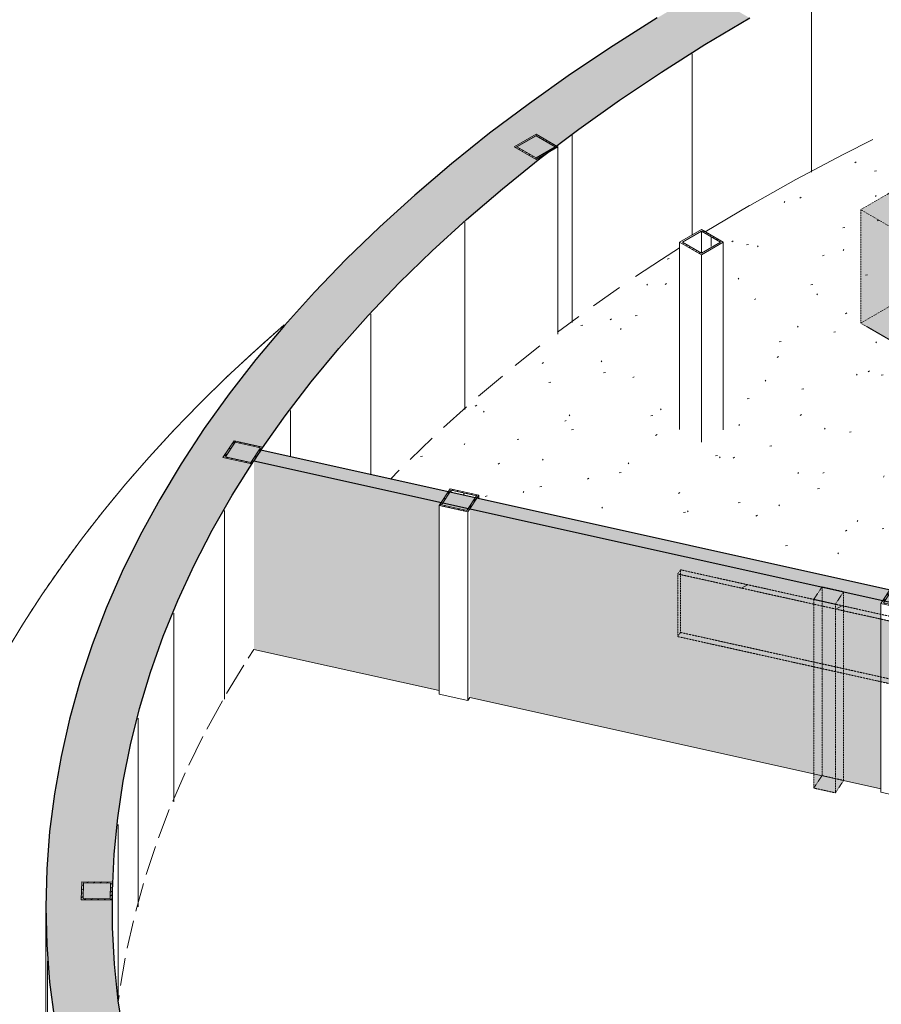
# Model space of a CAD drawing. Header units: millimetres. Extents: x 2807 to 348062, y -35711 to 43067.
# Tile 16 of 191: x 19383 to 24965, y 590 to 6967. Entities that reach past the tile are written whole.
import ezdxf

# ---------------------------------------------------------------- set-up
doc = ezdxf.new("R2010")
doc.units = ezdxf.units.MM
doc.linetypes.add('Hidden', pattern=[7.14375, 4.7625, -2.38125])
doc.linetypes.add('THO_hhidden', pattern=[2.5, 1.5, -1])
doc.layers.add('A-AREA', color=1, linetype='Continuous', lineweight=13, true_color=0xff0000)
doc.layers.add('A-DETL', color=7, linetype='Continuous', lineweight=13, true_color=0x00a600)
for name, color, linetype, lineweight in [('A-FLOR', 7, 'Continuous', 18), ('A-FLOR-PATT', 7, 'Continuous', 18), ('A-GENM', 7, 'Continuous', 13), ('A-WALL', 7, 'Continuous', 25), ('A-WALL-PATT', 7, 'Continuous', 25), ('I-WALL', 7, 'Continuous', 18), ('S-COLS', 7, 'Continuous', 13)]:
    doc.layers.add(name, color=color, linetype=linetype, lineweight=lineweight)
pattern_1 = [(30, (3507, -1231.2), (-424.264, 244.949), [])]
pattern_2 = [(30, (3507.014, -1231.216), (-42.42629, 24.49449), []), (30, (3507.014, -1206.967), (-42.42629, 24.49449), [])]

# ---------------------------------------------------------------- blocks, each defined once
blk = doc.blocks.new('NLRS_01_GM_WPB_dummy digibord_gen_tho_HW - Digibord-V29-00 isometrie begane grond _plotview_')
at = {"layer": 'A-GENM', "true_color": 0x808080}
h = blk.add_hatch(dxfattribs=at)
h.set_pattern_fill('FP_3', color=8, style=0, pattern_type=2)
h.set_pattern_definition(pattern_1)
h.paths.add_polyline_path([(25512.5, 2963), (25530.5, 2989.9), (23663.8, 3404.5), (23645.9, 3377.6), (24779, 3125.9)])
at = {"layer": 'A-GENM', "linetype": 'THO_hhidden', "true_color": 0xdcf8f8, "transparency": 33554636}
for points in [[(25512.5, 2557.5), (25512.5, 2963), (23645.9, 3377.6), (23645.9, 2972.1), (24646.1, 2749.9)], [(24667.2, 1959.7), (24721, 2040.5), (24721, 3262.5), (24667.2, 3181.7), (24667.2, 1967.8)], [(24667.2, 1959.7), (24667.2, 3181.7), (24527.2, 3212.8), (24527.2, 1990.8), (24646.1, 1964.3)], [(25512.5, 2557.5), (25530.5, 2584.4), (25530.5, 2989.9), (25512.5, 2963), (25512.5, 2569.4)]]:
    blk.add_hatch(color=7, dxfattribs=at).paths.add_polyline_path(points)
at = {"layer": 'A-GENM', "true_color": 0x808080}
h = blk.add_hatch(dxfattribs=at)
h.set_pattern_fill('FP_3', color=8, style=0, pattern_type=2)
h.set_pattern_definition(pattern_1)
h.paths.add_polyline_path([(24667.2, 3181.7), (24721, 3262.5), (24581, 3293.6), (24527.2, 3212.8), (24646.1, 3186.4)])
at = {"layer": 'A-GENM', "linetype": 'THO_hhidden'}
for p, q in [((23663.8, 3404.5), (23645.9, 3377.6)), ((25530.5, 2989.9), (23663.8, 3404.5)), ((23645.9, 3377.6), (25512.5, 2963)), ((23645.9, 3377.6), (23645.9, 2972.1)), ((24581, 3293.6), (24527.2, 3212.8)), ((24721, 3262.5), (24581, 3293.6)), ((24667.2, 3181.7), (24721, 3262.5)), ((24721, 3262.5), (24721, 3169.7)), ((24527.2, 3212.8), (24667.2, 3181.7)), ((25512.5, 2557.5), (23645.9, 2972.1)), ((25512.5, 2963), (25530.5, 2989.9)), ((25512.5, 2963), (25512.5, 2557.5)), ((25530.5, 2989.9), (25530.5, 2584.4)), ((24527.2, 2776.3), (24527.2, 1990.8)), ((24667.2, 2745.2), (24667.2, 1959.7)), ((24721, 2733.3), (24721, 2040.5)), ((25530.5, 2584.4), (25512.5, 2557.5)), ((24667.2, 1959.7), (24527.2, 1990.8)), ((24721, 2040.5), (24667.2, 1959.7))]:
    blk.add_line(p, q, dxfattribs=at)
at = {"layer": 'A-GENM', "color": 9, "linetype": 'THO_hhidden', "true_color": 0xb0c6c6}
for p, q in [((23663.8, 2999), (23663.8, 3404.5)), ((24581, 3200.8), (24581, 3293.6)), ((24527.2, 3212.8), (24527.2, 2776.3)), ((24667.2, 3181.7), (24667.2, 2745.2)), ((24721, 3169.7), (24721, 2733.3)), ((23645.9, 2972.1), (23663.8, 2999)), ((23663.8, 2999), (25530.5, 2584.4)), ((24581, 2071.6), (24581, 2764.4)), ((24527.2, 1990.8), (24581, 2071.6)), ((24581, 2071.6), (24721, 2040.5))]:
    blk.add_line(p, q, dxfattribs=at)
at = {"layer": 'A-GENM', "color": 254, "linetype": 'THO_hhidden', "true_color": 0xd3eeee}
blk.add_line((24581, 2764.4), (24581, 3200.8), dxfattribs=at)
blk = doc.blocks.new('FP_70-00 isometrie begane grond _plotview_')
at = {"layer": 'A-WALL-PATT', "color": 8, "lineweight": 13, "true_color": 0x808080}
blk.add_line((24513.1, 5980.3), (24513.1, 7194.1), dxfattribs=at)
blk = doc.blocks.new('FP_71-00 isometrie begane grond _plotview_')
at = {"layer": 'A-WALL-PATT', "color": 8, "lineweight": 13, "true_color": 0x808080}
for p, q in [((23738.6, 5572.3), (23738.6, 6747)), ((22962.6, 5005.5), (22962.6, 6219.3)), ((22267.1, 4441.7), (22267.1, 5655.5)), ((21657.1, 4020.3), (21657.1, 5059.6)), ((21137.1, 4135.8), (21137.1, 4435.9)), ((20710.8, 2567), (20710.8, 3789)), ((20381.3, 1901.4), (20381.3, 3123.4)), ((20150.9, 1222.1), (20150.9, 2444.2)), ((20021.4, 617.8), (20021.4, 1756))]:
    blk.add_line(p, q, dxfattribs=at)
blk = doc.blocks.new('FP_72-00 isometrie begane grond _plotview_')
at = {"layer": 'A-WALL-PATT', "color": 8, "lineweight": 13, "true_color": 0x808080}
for p, q in [((19562.9, -1006.2), (19562.9, 869)), ((19662.9, -1696.6), (19662.9, 178.7)), ((19861.1, -2379.8), (19861.1, -504.6)), ((20156.3, -3051.2), (20156.3, -1176)), ((20546.5, -3706.3), (20546.5, -1831.1)), ((21028.8, -4340.6), (21028.8, -2465.4)), ((21600.2, -4949.7), (21600.2, -3074.5)), ((22256.7, -5529.6), (22256.7, -3654.4)), ((22993.8, -6076.2), (22993.8, -4201)), ((23806.5, -6585.8), (23806.5, -4710.6))]:
    blk.add_line(p, q, dxfattribs=at)
at = {"layer": 'I-WALL'}
blk.add_line((19552.4, 1222.2), (19552.4, -653), dxfattribs=at)
blk = doc.blocks.new('NLRS_28_SCO_UN_koker_gen_bcb - K200_200_12_5-V111-00 isometrie begane grond _plotview_')
at = {"layer": 'S-COLS'}
h = blk.add_hatch(dxfattribs=at)
h.set_pattern_fill('FP_5', color=256, style=0, pattern_type=2)
h.set_pattern_definition(pattern_2)
h.paths.add_polyline_path([(20886.6, 4091), (20958.4, 4198.7), (20771.7, 4240.2), (20699.9, 4132.4)])
h.paths.add_polyline_path([(20879.4, 4100.3), (20716, 4136.6), (20778.9, 4230.9), (20942.2, 4194.6)])
at = {"layer": 'S-COLS', "lineweight": 18}
for p, q in [((20771.7, 4240.2), (20699.9, 4132.4)), ((20716, 4136.6), (20778.9, 4230.9)), ((20958.4, 4198.7), (20771.7, 4240.2)), ((20778.9, 4230.9), (20942.2, 4194.6)), ((20942.2, 4194.6), (20879.4, 4100.3)), ((20886.6, 4091), (20958.4, 4198.7)), ((20699.9, 4132.4), (20886.6, 4091)), ((20879.4, 4100.3), (20716, 4136.6))]:
    blk.add_line(p, q, dxfattribs=at)
blk = doc.blocks.new('NLRS_28_SCO_UN_koker_gen_bcb - K200_200_12_5-2195924-00 isometrie begane grond _plotview_')
at = {"layer": 'S-COLS'}
h = blk.add_hatch(dxfattribs=at)
h.set_pattern_fill('FP_5', color=256, style=0, pattern_type=2)
h.set_pattern_definition(pattern_2)
h.paths.add_polyline_path([(19982.2, 1266.7), (19984.7, 1382.1), (19784.7, 1383.6), (19782.2, 1268.1)])
h.paths.add_polyline_path([(19969.8, 1274), (19794.9, 1275.2), (19797.1, 1376.3), (19972, 1375)])
at = {"layer": 'S-COLS', "lineweight": 18}
for p, q in [((19784.7, 1383.6), (19782.2, 1268.1)), ((19984.7, 1382.1), (19784.7, 1383.6)), ((19794.9, 1275.2), (19797.1, 1376.3)), ((19797.1, 1376.3), (19972, 1375)), ((19972, 1375), (19969.8, 1274)), ((19982.2, 1266.7), (19984.7, 1382.1)), ((19782.2, 1268.1), (19982.2, 1266.7)), ((19969.8, 1274), (19794.9, 1275.2))]:
    blk.add_line(p, q, dxfattribs=at)
blk = doc.blocks.new('NLRS_28_SCO_UN_koker_gen_bcb - K200_200_12_5-V209-00 isometrie begane grond _plotview_')
at = {"layer": 'S-COLS'}
h = blk.add_hatch(dxfattribs=at)
h.set_pattern_fill('FP_5', color=256, style=0, pattern_type=2)
h.set_pattern_definition(pattern_2)
h.paths.add_polyline_path([(22728, 6062.9), (22869.4, 6144.5), (22728, 6226.2), (22586.6, 6144.5)])
h.paths.add_polyline_path([(22728, 6073.1), (22604.3, 6144.5), (22728, 6216), (22851.8, 6144.5)])
at = {"layer": 'S-COLS', "lineweight": 18}
for p, q in [((22728, 6226.2), (22586.6, 6144.5)), ((22604.3, 6144.5), (22728, 6216)), ((22869.4, 6144.5), (22728, 6226.2)), ((22728, 6216), (22851.8, 6144.5)), ((22586.6, 6144.5), (22728, 6062.9)), ((22728, 6073.1), (22604.3, 6144.5)), ((22728, 6062.9), (22869.4, 6144.5)), ((22851.8, 6144.5), (22728, 6073.1))]:
    blk.add_line(p, q, dxfattribs=at)
at = {"layer": 'S-COLS'}
blk.add_line((22869.4, 4930.7), (22869.4, 6144.5), dxfattribs=at)
blk = doc.blocks.new('NLRS_01_GM_WPB_dummy placeholder_gen_tho - garderobe 3000x400x900-V245-00 isometrie begane grond _plotview_')
at = {"layer": 'A-GENM', "linetype": 'THO_hhidden', "true_color": 0xdcf8f8, "transparency": 33554636}
for points in [[(26952.9, 4512.3), (27235.7, 4675.6), (25114.4, 5900.4), (24831.6, 5737.1), (26429.2, 4814.7)], [(26952.9, 3777.5), (26952.9, 4512.3), (24831.6, 5737.1), (24831.6, 5002.2), (26429.2, 4079.8)], [(26952.9, 3777.5), (27235.7, 3940.8), (27235.7, 4675.6), (26952.9, 4512.3), (26952.9, 4501.3)]]:
    blk.add_hatch(color=7, dxfattribs=at).paths.add_polyline_path(points)
at = {"layer": 'A-GENM', "linetype": 'THO_hhidden'}
for p, q in [((25114.4, 5900.4), (24831.6, 5737.1)), ((27235.7, 4675.6), (25114.4, 5900.4)), ((24831.6, 5737.1), (26952.9, 4512.3)), ((24831.6, 5002.2), (24831.6, 5737.1)), ((26952.9, 3777.5), (24831.6, 5002.2)), ((26952.9, 4512.3), (27235.7, 4675.6)), ((26952.9, 3777.5), (26952.9, 4512.3))]:
    blk.add_line(p, q, dxfattribs=at)
at = {"layer": 'A-GENM', "color": 9, "linetype": 'THO_hhidden', "true_color": 0xb0c6c6}
for p, q in [((25114.4, 5165.5), (25114.4, 5900.4)), ((24831.6, 5002.2), (25114.4, 5165.5)), ((25114.4, 5165.5), (26952.9, 4104.1)), ((27235.7, 4675.6), (27235.7, 3940.8)), ((27235.7, 3940.8), (26952.9, 3777.5))]:
    blk.add_line(p, q, dxfattribs=at)
at = {"layer": 'A-GENM', "color": 254, "linetype": 'THO_hhidden', "true_color": 0xd3eeee}
blk.add_line((26952.9, 4104.1), (27235.7, 3940.8), dxfattribs=at)
blk = doc.blocks.new('NLRS_28_SCO_UN_koker_gen_bcb - K200_200_12_5-V301-00 isometrie begane grond _plotview_')
at = {"layer": 'S-COLS'}
h = blk.add_hatch(dxfattribs=at)
h.set_pattern_fill('FP_5', color=256, style=0, pattern_type=2)
h.set_pattern_definition(pattern_2)
h.paths.add_polyline_path([(22286.2, 3780.1), (22358, 3887.8), (22171.3, 3929.3), (22099.5, 3821.5)])
h.paths.add_polyline_path([(22279, 3789.4), (22115.7, 3825.7), (22178.5, 3920), (22341.8, 3883.7)])
at = {"layer": 'S-COLS', "lineweight": 18}
for p, q in [((22171.3, 3929.3), (22099.5, 3821.5)), ((22115.7, 3825.7), (22178.5, 3920)), ((22358, 3887.8), (22171.3, 3929.3)), ((22178.5, 3920), (22341.8, 3883.7)), ((22341.8, 3883.7), (22279, 3789.4)), ((22286.2, 3780.1), (22358, 3887.8)), ((22099.5, 3821.5), (22286.2, 3780.1)), ((22279, 3789.4), (22115.7, 3825.7))]:
    blk.add_line(p, q, dxfattribs=at)
at = {"layer": 'S-COLS'}
for p, q in [((22178.5, 3920), (22178.5, 3904.5)), ((22358, 3887.8), (22358, 3864.6)), ((22099.5, 2599.5), (22099.5, 3821.5)), ((22286.2, 3780.1), (22286.2, 2558.1)), ((22286.2, 2558.1), (22099.5, 2599.5)), ((22299.6, 2578.3), (22286.2, 2558.1))]:
    blk.add_line(p, q, dxfattribs=at)
at = {"layer": 'S-COLS', "linetype": 'Hidden'}
blk.add_line((22260.2, 3901.8), (22260.2, 3886.4), dxfattribs=at)
blk = doc.blocks.new('NLRS_28_SCO_UN_koker_gen_bcb - K200_200_12_5-V309-00 isometrie begane grond _plotview_')
at = {"layer": 'S-COLS'}
h = blk.add_hatch(dxfattribs=at)
h.set_pattern_fill('FP_5', color=256, style=0, pattern_type=2)
h.set_pattern_definition(pattern_2)
h.paths.add_polyline_path([(23799.5, 5444.4), (23941.2, 5525.8), (23800.1, 5607.7), (23658.4, 5526.2), (23754.6, 5470.4)])
h.paths.add_polyline_path([(23799.5, 5454.6), (23676.1, 5526.2), (23800.1, 5597.4), (23923.6, 5525.8)])
at = {"layer": 'S-COLS', "lineweight": 18}
for p, q in [((23800.1, 5607.7), (23658.4, 5526.2)), ((23676.1, 5526.2), (23800.1, 5597.4)), ((23941.2, 5525.8), (23800.1, 5607.7)), ((23800.1, 5597.4), (23923.6, 5525.8)), ((23658.4, 5526.2), (23799.5, 5444.4)), ((23799.5, 5454.6), (23676.1, 5526.2)), ((23799.5, 5444.4), (23941.2, 5525.8)), ((23923.6, 5525.8), (23799.5, 5454.6))]:
    blk.add_line(p, q, dxfattribs=at)
at = {"layer": 'S-COLS'}
for p, q in [((23800.1, 5597.4), (23800.1, 5454.9)), ((23658.4, 4312.3), (23658.4, 5526.2)), ((23941.2, 5525.8), (23941.2, 4312)), ((23799.5, 5444.4), (23799.5, 4230.5))]:
    blk.add_line(p, q, dxfattribs=at)
at = {"layer": 'S-COLS', "linetype": 'Hidden'}
blk.add_line((23861.8, 5561.6), (23861.8, 5490.4), dxfattribs=at)
blk = doc.blocks.new('NLRS_28_SCO_UN_koker_gen_bcb - K200_200_12_5-V323-00 isometrie begane grond _plotview_')
at = {"layer": 'S-COLS'}
h = blk.add_hatch(dxfattribs=at)
h.set_pattern_fill('FP_5', color=256, style=0, pattern_type=2)
h.set_pattern_definition(pattern_2)
h.paths.add_polyline_path([(25148.9, 3144.3), (25220.7, 3252.1), (25034, 3293.5), (24962.2, 3185.7)])
h.paths.add_polyline_path([(25141.7, 3153.6), (24978.4, 3189.9), (25041.2, 3284.2), (25204.5, 3247.9)])
at = {"layer": 'S-COLS', "lineweight": 18}
for p, q in [((25034, 3293.5), (24962.2, 3185.7)), ((24978.4, 3189.9), (25041.2, 3284.2)), ((25220.7, 3252.1), (25034, 3293.5)), ((25041.2, 3284.2), (25204.5, 3247.9)), ((25141.7, 3153.6), (24978.4, 3189.9)), ((25204.5, 3247.9), (25141.7, 3153.6)), ((25148.9, 3144.3), (25220.7, 3252.1)), ((24962.2, 3185.7), (25148.9, 3144.3))]:
    blk.add_line(p, q, dxfattribs=at)
at = {"layer": 'S-COLS'}
for p, q in [((25041.2, 3284.2), (25041.2, 3268.7)), ((25220.7, 3252.1), (25220.7, 3228.9)), ((24962.2, 3116.2), (24962.2, 3185.7)), ((25148.9, 3144.3), (25148.9, 3074.7)), ((24962.2, 1963.7), (24962.2, 2679.7)), ((25148.9, 2638.3), (25148.9, 1922.3)), ((25148.9, 1922.3), (24962.2, 1963.7)), ((25162.3, 1942.5), (25148.9, 1922.3))]:
    blk.add_line(p, q, dxfattribs=at)
at = {"layer": 'S-COLS', "linetype": 'Hidden'}
blk.add_line((25122.9, 3266.1), (25122.9, 3250.6), dxfattribs=at)
at = {"layer": 'S-COLS', "color": 9, "true_color": 0xb0c6c6}
for p, q in [((24962.2, 2679.7), (24962.2, 3116.2)), ((25148.9, 3074.7), (25148.9, 2638.3))]:
    blk.add_line(p, q, dxfattribs=at)

msp = doc.modelspace()

# ---------------------------------------------------------------- hatches: boundary and pattern name
at = {"layer": 'A-FLOR-PATT', "lineweight": 13, "true_color": 0x808080}
h = msp.add_hatch(dxfattribs=at)
h.set_pattern_fill('FP_6', color=8, style=0, pattern_type=2)
h.set_pattern_definition([(10.01, (3507, -2445.06), (206.302, 368.706), [13.023, -620.903, 13.023, -345.891, -522.057]), (10.01, (3507, -2445.06), (206.302, 368.706), [-992.841, 13.023, -509.034]), (32.668, (3507, -2445.06), (-147.321, 374.918), [10.66, -503.146, 10.66, -513.32, -422.237]), (32.668, (3507, -2445.06), (-147.321, 374.918), [-1037.787, 10.66, -411.577]), (59.188, (3507, -2445.06), (-383.29, 310.678), [8.524, -398.264, 8.524, -235.549, -334.584]), (59.188, (3507, -2445.06), (-383.29, 310.678), [-650.862, 8.524, -326.059])])
h.paths.add_polyline_path([(28083.4, 1494.9), (28151.5, 1534.3), (28151.5, 2743.6), (28186.9, 2764), (28198.2, 2759.1), (28276, 2804), (28304.2, 2787.7), (28304.2, 1851.5), (28778, 2125), (28778, 3093.9), (28933.6, 3183.7), (28961.9, 3167.4), (28961.9, 2231.1), (29435.6, 2504.7), (29435.6, 3473.6), (29504.9, 3513.6), (29504.9, 3525), (29541.7, 3544.6), (29620.9, 3498.9), (29620.9, 2382.6), (31623.3, 3538.7), (31595.9, 3579.7), (31595.9, 3639.6), (30601.4, 5132.3), (30566.4, 5124.6), (30494.6, 5232.3), (30494.6, 5292.6), (29500.3, 6785), (29465.2, 6777.2), (29393.4, 6885), (29393.4, 6945.4), (28961.8, 7593.1), (28575.9, 7502.4), (28194.6, 7405.2), (27818.7, 7301.5), (27448.1, 7191.5), (27083.4, 7075.2), (26769.4, 6968), (26770.8, 6928), (26867.9, 6966.3), (26890.1, 6965), (26908.9, 6958.1), (26919.7, 6949), (26923.6, 6938.2), (26919.7, 6928.7), (26915, 6925.4), (26893.3, 6914.7), (26863.2, 6901.9), (26863.2, 6853.8), (26969.1, 6898.3), (26990.8, 6885.8), (26969.1, 6874.5), (26863.2, 6830), (26863.2, 6772.2), (27051, 6851.1), (27072.6, 6838.6), (27051, 6827.3), (26863.2, 6748.4), (26863.2, 6228.7), (27385, 6449.2), (27385, 6629.6), (27420.4, 6650.1), (27428.8, 6645.2), (27429.9, 6468.1), (27708.8, 6585.9), (28914.4, 5889.9), (28940.9, 5905.2), (29082.3, 5823.5), (29082.3, 5792.9), (29215.8, 5715.8), (29214.7, 4501.3), (27739.7, 3649.8), (25259.4, 5082.4), (25259.4, 5322.6), (25345.2, 5372.1), (25345.2, 6062.9), (25353.7, 6070.3), (25347.6, 6071), (25339.8, 6077.7), (25337, 6090.1), (25341, 6108.6), (25347.6, 6121.6), (25359, 6134.4), (25365.3, 6138.8), (25603.7, 6236.4), (25625.8, 6235.1), (25644.6, 6228.2), (25655.5, 6219.1), (25659.4, 6208.3), (25655.5, 6198.8), (25650.8, 6195.4), (25629, 6184.8), (25599.8, 6172.4), (25599.8, 6124.4), (25705.7, 6168.9), (25727.4, 6156.4), (25705.7, 6145.1), (25599.8, 6100.6), (25599.8, 6042.8), (25787.6, 6121.6), (25809.2, 6109.2), (25787.6, 6097.8), (25599.8, 6019), (25599.8, 5480.1), (25953, 5629.3), (26121.6, 5726.6), (26121.6, 5900.2), (26157, 5920.6), (26165.5, 5913.6), (26165.5, 5751.9), (26493.3, 5941.2), (26486.6, 5945), (26486.6, 6865.8), (26372.6, 6824.1), (26027.1, 6689.6), (25622.2, 6520), (25556.5, 6482.1), (25547.7, 6487.2), (25357.6, 6403.3), (25034.1, 6251.6), (24646.1, 6056.3), (24411.1, 5932.2), (24112.1, 5764.6), (23824.5, 5593.5), (23941.2, 5525.8), (23941.2, 4312), (23799.5, 4230.5), (23658.4, 4312.3), (23658.4, 5488.8), (23540.6, 5414.5), (23267.8, 5231.8), (23004.9, 5044.8), (22869.4, 4942.4), (22869.4, 4930.7), (22803.8, 4892.8), (22738.7, 4842.9), (22508.5, 4657.9), (22275.4, 4458.2), (22052.6, 4254.6), (21840.4, 4047.3), (21786.9, 3991.5), (22157.8, 3909.1), (22171.3, 3929.3), (22358, 3887.8), (22358, 3864.6), (25020.6, 3273.3), (25034, 3293.5), (25220.7, 3252.1), (25220.7, 3228.9), (27883.3, 2637.5), (27896.8, 2657.8), (28083.4, 2616.3), (28083.4, 1569.1)])
h.paths.add_polyline_path([(25389, 5391.1), (25555.9, 5461.5), (25555.9, 6000.6), (25389, 5930.5), (25389, 5397.5)])
h.paths.add_polyline_path([(25389, 5954.3), (25555.9, 6024.4), (25555.9, 6082.2), (25389, 6012.1), (25389, 5956.9)])
h.paths.add_polyline_path([(25389, 6035.9), (25555.9, 6106), (25555.9, 6151.5), (25554.4, 6153.2), (25389, 6083.3), (25389, 6038.5)])
h.paths.add_polyline_path([(26769.4, 6189.2), (26819.3, 6210.2), (26819.3, 6730), (26769.4, 6709), (26769.4, 6194.4)])
h.paths.add_polyline_path([(26769.4, 6732.8), (26819.3, 6753.8), (26819.3, 6811.6), (26769.4, 6790.7), (26769.4, 6736.4)])
h.paths.add_polyline_path([(26769.4, 6814.5), (26819.3, 6835.4), (26819.3, 6880.9), (26818.6, 6883.2), (26769.4, 6862.4), (26769.4, 6835.5)])
at = {"layer": 'A-WALL-PATT', "lineweight": 18, "true_color": 0x808080}
msp.add_hatch(color=8, dxfattribs=at).paths.add_polyline_path([(23808.1, -4709.7), (24112.2, -4534.1), (23754.6, -4319), (23519.9, -4170.1), (23239.3, -3980.9), (22969.4, -3787.3), (22710.3, -3589.5), (22524.1, -3440.3), (22292.8, -3243.1), (22071.6, -3042.1), (21860.6, -2837.4), (21660.2, -2629.2), (21435.4, -2375.9), (21291.3, -2203.2), (21123.2, -1985.7), (20966.2, -1765.4), (20778.5, -1474.6), (20647.9, -1249.3), (20518.6, -1000.4), (20421.1, -792.6), (20325, -561.6), (20240.7, -329.1), (20168.2, -95.2), (20107.6, 139.8), (20058.8, 375.7), (20022, 612.3), (19997.2, 849.4), (19984.3, 1086.9), (19984.3, 1342.2), (19994.7, 1561.9), (20017.8, 1799.1), (20053, 2035.8), (20100.1, 2271.9), (20159.1, 2507), (20230, 2741), (20312.6, 2973.7), (20407, 3205), (20513.1, 3434.5), (20630.7, 3662.2), (20759.7, 3887.8), (20945, 4178.4), (21102, 4401.3), (21270.4, 4621.3), (21450, 4838.4), (21640.6, 5052.4), (21842, 5262.9), (22054.2, 5470), (22276.9, 5673.3), (22514.8, 5876.8), (22752.9, 6068.2), (23005.9, 6259.4), (23268.5, 6446.1), (23540.6, 6628.3), (23821.9, 6805.8), (24111.3, 6979), (23808.1, 7154), (23512.8, 6978.4), (23228.1, 6799), (22951.7, 6614.4), (22684.8, 6425.2), (22427.5, 6231.6), (22180.1, 6033.8), (21942.7, 5831.9), (21715.6, 5626.1), (21499, 5416.6), (21293, 5203.5), (21079.9, 4965.6), (20913.7, 4767.4), (20709.5, 4501.3), (20579, 4319.4), (20428.6, 4091.3), (20264.1, 3813.6), (20162.8, 3628.1), (20047.5, 3393.4), (19932.2, 3125.9), (19852.6, 2918.5), (19773.1, 2678.9), (19705.8, 2438), (19650.6, 2196), (19607.7, 1953.3), (19577, 1709.9), (19558.5, 1466.1), (19552.4, 1222.2), (19558.5, 978.2), (19577, 734.4), (19607.7, 491), (19650.6, 248.3), (19705.8, 6.3), (19773.1, -234.6), (19852.6, -474.2), (19944, -712.5), (20047.5, -949), (20188.4, -1230.7), (20289.9, -1416.5), (20455.8, -1688.2), (20579, -1875.1), (20740.7, -2100.5), (20913.7, -2323.1), (21097.9, -2542.8), (21293, -2759.2), (21499, -2972.3), (21715.6, -3181.8), (21942.7, -3387.6), (22235.2, -3633.5), (22474.4, -3822.6), (22722.1, -4007.4), (22978, -4187.6), (23241.6, -4363.3), (23513.6, -4534.6), (23754.6, -4677.8)])
at = {"layer": 'A-WALL-PATT', "lineweight": 18, "true_color": 0xafafaf}
msp.add_hatch(color=253, dxfattribs=at).paths.add_polyline_path([(27842, 2569.4), (27938.7, 2625.2), (20945, 4178.4), (20900.1, 4111.1), (27320.7, 2685.1)])
at = {"layer": 'A-WALL-PATT', "true_color": 0xf0f0f0}
h = msp.add_hatch(color=7, dxfattribs=at)
h.paths.add_polyline_path([(27824.9, 1351.2), (27824.9, 2550), (27838.4, 2570.2), (25162.3, 3164.5), (25162.3, 1942.5), (26429.2, 1661.1)])
h.paths.add_polyline_path([(24962.2, 1986.9), (24962.2, 3185.7), (24975.7, 3205.9), (22299.6, 3800.3), (22299.6, 2578.3), (24646.1, 2057.1)])
h.paths.add_polyline_path([(22099.5, 2622.7), (22099.5, 3821.5), (22113, 3841.7), (20900.1, 4111.1), (20900.8, 2888.9), (21079.9, 2849.1)])
h.paths.add_polyline_path([(25141.7, 3153.6), (25148.9, 3167.5), (24987.3, 3203.4), (24987.3, 3187.9), (25041.2, 3175.9)])
h.paths.add_polyline_path([(22279, 3789.4), (22286.2, 3803.3), (22124.6, 3839.1), (22124.6, 3823.7), (22178.5, 3811.7)])

# ---------------------------------------------------------------- linework, layer by layer
at = {"layer": 'A-AREA'}
msp.add_ellipse((34082.3, 0.1), major_axis=(15600, 0), ratio=0.57735, start_param=2.554195, end_param=3.926991, dxfattribs=at)
at = {"layer": 'A-DETL', "color": 7, "linetype": 'THO_hhidden'}
for centre, major_axis, start_param, end_param in [((28779, 3062), (15450, 0), 0.785398, 3.441303), ((34082.3, 0.1), (15600, 0), 2.554195, 3.926991)]:
    msp.add_ellipse(centre, major_axis=major_axis, ratio=0.57735, start_param=start_param, end_param=end_param, dxfattribs=at)
at = {"layer": 'A-FLOR'}
for p, q in [((24112.1, 5764.6), (23824.4, 5593.5)), ((23268.5, 5232.3), (23100.9, 5114.4)), ((23005.9, 5045.5), (22868.2, 4943)), ((22752.9, 4854.4), (22593.2, 4727.4)), ((22509.8, 4659), (22355.5, 4528.2)), ((22276.8, 4459.5), (22128.3, 4325.3)), ((22054.2, 4256.2), (21911.9, 4118.8)), ((21842, 4049.1), (21785.8, 3991.8)), ((20900.5, 2889), (20863.6, 2832.2)), ((20834.7, 2786.8), (20723.4, 2603.6)), ((20696.3, 2556.8), (20595, 2372.9)), ((20569.8, 2324.5), (20478.7, 2140.1)), ((20455.4, 2090.2), (20374.5, 1905.5)), ((20352.2, 1851.4), (20282.4, 1669.4)), ((20262.2, 1612.6), (20202.5, 1431.8)), ((20184.6, 1372.6), (20135, 1193.1)), ((20119.6, 1131.6), (20079.8, 953.5)), ((20067.2, 889.9), (20036.9, 713.2)), ((20027.4, 647.4), (20021.8, 605.8))]:
    msp.add_line(p, q, dxfattribs=at)
for points in [[(24911, 6191.5, 0), (24718.5, 6094.6, 0), (24411.1, 5932.2, 0), (24112.2, 5764.6, 0)], [(23657.3, 5489.4, 0), (23540.6, 5414.5, 0), (23372.3, 5303.1, 0)]]:
    msp.add_polyline3d(points, dxfattribs=at)
at = {"layer": 'A-WALL'}
msp.add_polyline3d([(20945, 4178.4, 0), (20922.4, 4144.8, 0), (20900.1, 4111.1, 0)], dxfattribs=at)
at = {"layer": 'I-WALL', "lineweight": 25}
for p, q in [((27938.7, 2625.2), (20945, 4178.4)), ((20900.1, 4111.1), (27890.4, 2558.6))]:
    msp.add_line(p, q, dxfattribs=at)
at = {"layer": 'I-WALL'}
for p, q in [((20900.1, 2889.1), (22099.5, 2622.7)), ((22299.6, 2578.3), (24721, 2040.5)), ((24721, 2040.5), (24962.2, 1986.9))]:
    msp.add_line(p, q, dxfattribs=at)
at = {"layer": 'I-WALL', "lineweight": 25}
for points in [[(23513.6, 6979, 0), (23228.1, 6799, 0), (22951.7, 6614.4, 0), (22684.8, 6425.2, 0), (22427.5, 6231.6, 0), (22180.1, 6033.8, 0), (21942.7, 5831.9, 0), (21715.6, 5626.1, 0), (21499, 5416.6, 0), (21293, 5203.5, 0), (21097.9, 4987.1, 0), (20913.7, 4767.4, 0), (20740.7, 4544.8, 0), (20579, 4319.4, 0), (20428.6, 4091.3, 0), (20289.9, 3860.8, 0), (20162.8, 3628.1, 0), (20047.5, 3393.4, 0), (19944, 3156.8, 0), (19852.6, 2918.5, 0), (19773.1, 2678.9, 0), (19705.8, 2438, 0), (19650.6, 2196, 0), (19607.7, 1953.3, 0), (19577, 1709.9, 0), (19558.5, 1466.1, 0), (19552.4, 1222.2, 0), (19558.5, 978.2, 0), (19577, 734.4, 0), (19607.7, 491, 0)], [(20945, 4178.4, 0), (21102, 4401.3, 0), (21270.4, 4621.3, 0), (21450, 4838.4, 0), (21640.6, 5052.4, 0), (21842, 5262.9, 0), (22054.2, 5470, 0), (22276.9, 5673.3, 0), (22509.8, 5872.8, 0), (22752.9, 6068.2, 0), (23005.9, 6259.4, 0), (23268.5, 6446.1, 0), (23540.6, 6628.3, 0), (23821.9, 6805.8, 0), (24112.2, 6978.4, 0)], [(20058.8, 375.7, 0), (20022, 612.3, 0), (19997.2, 849.4, 0), (19984.3, 1086.9, 0), (19983.5, 1324.5, 0), (19994.7, 1561.9, 0), (20017.8, 1799.1, 0), (20053, 2035.8, 0), (20100.1, 2271.9, 0), (20159.1, 2507, 0), (20230, 2741, 0), (20312.6, 2973.7, 0), (20407, 3205, 0), (20513.1, 3434.5, 0), (20630.7, 3662.2, 0), (20759.7, 3887.8, 0), (20900.1, 4111.1, 0)]]:
    msp.add_polyline3d(points, dxfattribs=at)

# ---------------------------------------------------------------- block references
at = {"layer": 'A-GENM', "linetype": 'THO_hhidden'}
for name in ['NLRS_01_GM_WPB_dummy placeholder_gen_tho - garderobe 3000x400x900-V245-00 isometrie begane grond _plotview_', 'NLRS_01_GM_WPB_dummy digibord_gen_tho_HW - Digibord-V29-00 isometrie begane grond _plotview_']:
    msp.add_blockref(name, (0, 0), dxfattribs=at)
at = {"layer": 'I-WALL'}
for name in ['FP_70-00 isometrie begane grond _plotview_', 'FP_71-00 isometrie begane grond _plotview_', 'FP_72-00 isometrie begane grond _plotview_']:
    msp.add_blockref(name, (0, 0), dxfattribs=at)
at = {"layer": 'S-COLS', "linetype": 'Hidden'}
for name in ['NLRS_28_SCO_UN_koker_gen_bcb - K200_200_12_5-V209-00 isometrie begane grond _plotview_', 'NLRS_28_SCO_UN_koker_gen_bcb - K200_200_12_5-V309-00 isometrie begane grond _plotview_', 'NLRS_28_SCO_UN_koker_gen_bcb - K200_200_12_5-V111-00 isometrie begane grond _plotview_', 'NLRS_28_SCO_UN_koker_gen_bcb - K200_200_12_5-V301-00 isometrie begane grond _plotview_', 'NLRS_28_SCO_UN_koker_gen_bcb - K200_200_12_5-V323-00 isometrie begane grond _plotview_', 'NLRS_28_SCO_UN_koker_gen_bcb - K200_200_12_5-2195924-00 isometrie begane grond _plotview_']:
    msp.add_blockref(name, (0, 0), dxfattribs=at)

doc.saveas('drawing.dxf')
